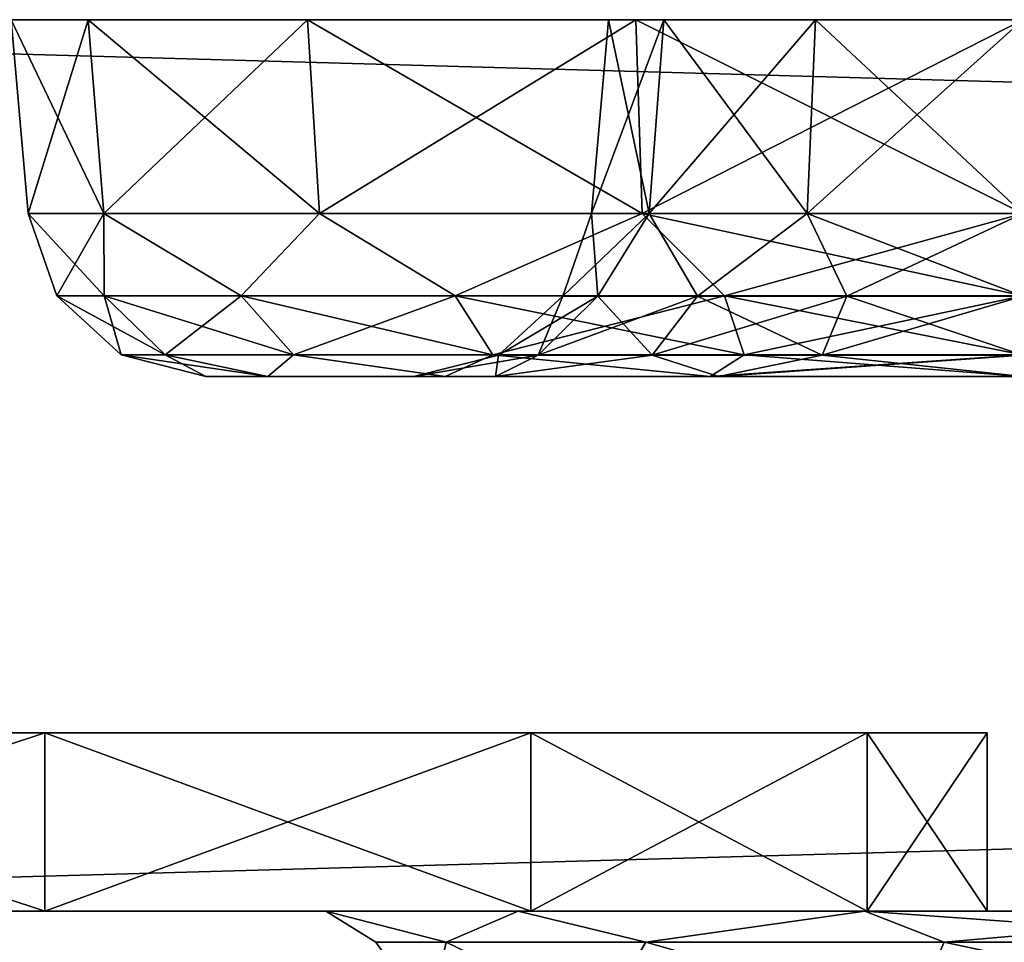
# Model space of a CAD drawing. Header units: millimetres. Extents: x -52 to 52, y -38 to 18.
# Tile 28 of 126: x -41.06 to -38.3, y 10.41 to 13. Entities that reach past the tile are written whole.
import ezdxf

# ---------------------------------------------------------------- set-up
doc = ezdxf.new("R2010")
doc.units = ezdxf.units.MM
doc.header["$LTSCALE"] = 65.185185
for name, color, linetype in [('13', 7, 'CONTINUOUS'), ('18', 7, 'CONTINUOUS'), ('19', 7, 'CONTINUOUS'), ('2', 7, 'CONTINUOUS'), ('24', 7, 'CONTINUOUS'), ('27', 7, 'CONTINUOUS'), ('3', 7, 'CONTINUOUS'), ('31', 7, 'CONTINUOUS'), ('4', 7, 'CONTINUOUS'), ('52', 7, 'CONTINUOUS'), ('53', 7, 'CONTINUOUS'), ('54', 7, 'CONTINUOUS'), ('63', 7, 'CONTINUOUS'), ('64', 7, 'CONTINUOUS'), ('70', 7, 'CONTINUOUS'), ('71', 7, 'CONTINUOUS'), ('72', 7, 'CONTINUOUS'), ('73', 7, 'CONTINUOUS'), ('84', 7, 'CONTINUOUS'), ('85', 7, 'CONTINUOUS')]:
    doc.layers.add(name, color=color, linetype=linetype)

msp = doc.modelspace()

# ---------------------------------------------------------------- linework, layer by layer
at = {"layer": '13', "linetype": 'Continuous'}
for points in [[(-40.8715, 13, -24.8359), (-41.0875, 13, -23.75), (-40.8276, 12.4564, -24.8177), (-40.8715, 13, -24.8359)], [(-41.0875, 13, -23.75), (-41.0399, 12.4564, -23.75), (-40.8276, 12.4564, -24.8177), (-41.0875, 13, -23.75)], [(-40.2228, 12.4564, -25.7228), (-40.8715, 13, -24.8359), (-40.8276, 12.4564, -24.8177), (-40.2228, 12.4564, -25.7228)], [(-40.2564, 13, -25.7564), (-40.8715, 13, -24.8359), (-40.2228, 12.4564, -25.7228), (-40.2564, 13, -25.7564)], [(-39.3177, 12.4564, -26.3276), (-40.2564, 13, -25.7564), (-40.2228, 12.4564, -25.7228), (-39.3177, 12.4564, -26.3276)], [(-39.3359, 13, -26.3715), (-40.2564, 13, -25.7564), (-39.3177, 12.4564, -26.3276), (-39.3359, 13, -26.3715)], [(-38.25, 13, -26.5875), (-39.3359, 13, -26.3715), (-38.25, 12.4564, -26.5399), (-38.25, 13, -26.5875)], [(-38.25, 12.4564, -26.5399), (-39.3359, 13, -26.3715), (-39.3177, 12.4564, -26.3276), (-38.25, 12.4564, -26.5399)]]:
    msp.add_3dface(points, dxfattribs=at)
at = {"layer": '18', "linetype": 'Continuous'}
for points in [[(-41.0875, 13, 23.75), (-40.8715, 13, 24.8359), (-41.0399, 12.4564, 23.75), (-41.0875, 13, 23.75)], [(-41.0399, 12.4564, 23.75), (-40.8715, 13, 24.8359), (-40.8276, 12.4564, 24.8177), (-41.0399, 12.4564, 23.75)], [(-40.8715, 13, 24.8359), (-40.2564, 13, 25.7564), (-40.8276, 12.4564, 24.8177), (-40.8715, 13, 24.8359)], [(-40.8276, 12.4564, 24.8177), (-40.2564, 13, 25.7564), (-40.2228, 12.4564, 25.7228), (-40.8276, 12.4564, 24.8177)], [(-40.2564, 13, 25.7564), (-39.3359, 13, 26.3715), (-40.2228, 12.4564, 25.7228), (-40.2564, 13, 25.7564)], [(-40.2228, 12.4564, 25.7228), (-39.3359, 13, 26.3715), (-39.3177, 12.4564, 26.3276), (-40.2228, 12.4564, 25.7228)], [(-39.3359, 13, 26.3715), (-38.25, 13, 26.5875), (-39.3177, 12.4564, 26.3276), (-39.3359, 13, 26.3715)], [(-38.25, 13, 26.5875), (-38.25, 12.4564, 26.5399), (-39.3177, 12.4564, 26.3276), (-38.25, 13, 26.5875)]]:
    msp.add_3dface(points, dxfattribs=at)
at = {"layer": '19', "linetype": 'Continuous'}
for points in [[(-39.4125, 13, 23.75), (-39.4601, 12.4564, 23.75), (-39.2979, 12.4564, 24.355), (-39.4125, 13, 23.75)], [(-39.2568, 13, 24.3312), (-39.4125, 13, 23.75), (-39.2979, 12.4564, 24.355), (-39.2568, 13, 24.3312)], [(-38.855, 12.4564, 24.7979), (-39.2568, 13, 24.3312), (-39.2979, 12.4564, 24.355), (-38.855, 12.4564, 24.7979)], [(-38.8312, 13, 24.7568), (-39.2568, 13, 24.3312), (-38.855, 12.4564, 24.7979), (-38.8312, 13, 24.7568)], [(-38.25, 12.4564, 24.9601), (-38.8312, 13, 24.7568), (-38.855, 12.4564, 24.7979), (-38.25, 12.4564, 24.9601)], [(-38.25, 13, 24.9125), (-38.8312, 13, 24.7568), (-38.25, 12.4564, 24.9601), (-38.25, 13, 24.9125)]]:
    msp.add_3dface(points, dxfattribs=at)
at = {"layer": '2', "linetype": 'Continuous'}
for points in [[(-44.5, 13, -29), (38.25, 13, -26.5875), (42.634, 13, -26.5), (-44.5, 13, -29)], [(43.5, 13, -27), (-44.5, 13, -29), (43, 13, -26.866), (43.5, 13, -27)], [(43, 13, -26.866), (-44.5, 13, -29), (42.634, 13, -26.5), (43, 13, -26.866)], [(-44.5, 13, 29), (44.5, 13, 29), (-43.5, 13, 27), (-44.5, 13, 29)], [(44.5, 13, -29), (-44.5, 13, -29), (43.5, 13, -27), (44.5, 13, -29)], [(-38.25, 13, -26.5875), (-44.5, 13, -29), (-39.3359, 13, -26.3715), (-38.25, 13, -26.5875)], [(-44.5, 13, -29), (-38.25, 13, -26.5875), (38.25, 13, -26.5875), (-44.5, 13, -29)], [(-39.3359, 13, -26.3715), (-44.5, 13, -29), (-40.2564, 13, -25.7564), (-39.3359, 13, -26.3715)], [(-40.2564, 13, -25.7564), (-44.5, 13, -29), (-40.8715, 13, -24.8359), (-40.2564, 13, -25.7564)], [(-40.8715, 13, -24.8359), (-44.5, 13, -29), (-42.634, 13, -26.5), (-40.8715, 13, -24.8359)], [(-43.5, 13, 27), (44.5, 13, 29), (-43, 13, 26.866), (-43.5, 13, 27)], [(-43, 13, 26.866), (44.5, 13, 29), (-42.634, 13, 26.5), (-43, 13, 26.866)], [(-41.0875, 13, -23.75), (-40.8715, 13, -24.8359), (-42.634, 13, -26.5), (-41.0875, 13, -23.75)], [(-42.634, 13, 26.5), (-38.25, 13, 26.5875), (-42.5, 13, 26), (-42.634, 13, 26.5)], [(44.5, 13, 29), (-38.25, 13, 26.5875), (-42.634, 13, 26.5), (44.5, 13, 29)], [(-40.8715, 13, 24.8359), (-41.0875, 13, 23.75), (-42.5, 13, 26), (-40.8715, 13, 24.8359)], [(-40.2564, 13, 25.7564), (-40.8715, 13, 24.8359), (-42.5, 13, 26), (-40.2564, 13, 25.7564)], [(-39.3359, 13, 26.3715), (-40.2564, 13, 25.7564), (-42.5, 13, 26), (-39.3359, 13, 26.3715)], [(-38.25, 13, 26.5875), (-39.3359, 13, 26.3715), (-42.5, 13, 26), (-38.25, 13, 26.5875)], [(-39.2568, 13, -24.3312), (-39.4125, 13, -23.75), (-39.2568, 13, 24.3312), (-39.2568, 13, -24.3312)], [(-39.4125, 13, -23.75), (-39.4125, 13, 23.75), (-39.2568, 13, 24.3312), (-39.4125, 13, -23.75)], [(-38.8312, 13, -24.7568), (-39.2568, 13, -24.3312), (-38.8312, 13, 24.7568), (-38.8312, 13, -24.7568)], [(-38.8312, 13, 24.7568), (-39.2568, 13, -24.3312), (-39.2568, 13, 24.3312), (-38.8312, 13, 24.7568)], [(-38.25, 13, 24.9125), (-38.8312, 13, -24.7568), (-38.8312, 13, 24.7568), (-38.25, 13, 24.9125)], [(-38.25, 13, -24.9125), (-38.8312, 13, -24.7568), (-38.25, 13, 24.9125), (-38.25, 13, -24.9125)]]:
    msp.add_3dface(points, dxfattribs=at)
at = {"layer": '24', "linetype": 'Continuous'}
for points in [[(-39.4125, 13, -23.75), (-39.2568, 13, -24.3312), (-39.4601, 12.4564, -23.75), (-39.4125, 13, -23.75)], [(-39.4601, 12.4564, -23.75), (-39.2568, 13, -24.3312), (-39.2979, 12.4564, -24.355), (-39.4601, 12.4564, -23.75)], [(-39.2568, 13, -24.3312), (-38.8312, 13, -24.7568), (-39.2979, 12.4564, -24.355), (-39.2568, 13, -24.3312)], [(-39.2979, 12.4564, -24.355), (-38.8312, 13, -24.7568), (-38.855, 12.4564, -24.7979), (-39.2979, 12.4564, -24.355)], [(-38.8312, 13, -24.7568), (-38.25, 13, -24.9125), (-38.855, 12.4564, -24.7979), (-38.8312, 13, -24.7568)], [(-38.25, 13, -24.9125), (-38.25, 12.4564, -24.9601), (-38.855, 12.4564, -24.7979), (-38.25, 13, -24.9125)]]:
    msp.add_3dface(points, dxfattribs=at)
at = {"layer": '27', "linetype": 'Continuous'}
for points in [[(44.5, 13, -29), (44.5, 10.5, -28.9127), (-44.5, 10.5, -28.9127), (44.5, 13, -29)], [(-44.5, 13, -29), (44.5, 13, -29), (-44.5, 10.5, -28.9127), (-44.5, 13, -29)]]:
    msp.add_3dface(points, dxfattribs=at)
at = {"layer": '3', "linetype": 'Continuous'}
for points in [[(44.5, 10.5, 28.9127), (-44.5, 10.5, 28.9127), (34, 10.5, 24.7756), (44.5, 10.5, 28.9127)], [(-40.9934, 10.5, 3.3148), (-44.5, 10.5, 28.9127), (-42.5066, 10.5, 3.3148), (-40.9934, 10.5, 3.3148)], [(-44.5, 10.5, 28.9127), (-40.9934, 10.5, 3.3148), (-40.2054, 10.5, 17.3799), (-44.5, 10.5, 28.9127)], [(-36.1024, 10.5, 23.3707), (-44.5, 10.5, 28.9127), (-36.2756, 10.5, 22.5), (-36.1024, 10.5, 23.3707)], [(34, 10.5, 24.7756), (-44.5, 10.5, 28.9127), (-34, 10.5, 24.7756), (34, 10.5, 24.7756)], [(-34, 10.5, 24.7756), (-44.5, 10.5, 28.9127), (-34.8707, 10.5, 24.6024), (-34, 10.5, 24.7756)], [(-35.6091, 10.5, 24.1091), (-44.5, 10.5, 28.9127), (-36.1024, 10.5, 23.3707), (-35.6091, 10.5, 24.1091)], [(-34.8707, 10.5, 24.6024), (-44.5, 10.5, 28.9127), (-35.6091, 10.5, 24.1091), (-34.8707, 10.5, 24.6024)], [(-43.8699, 10.5, -2.6582), (-44.5, 10.5, -28.9127), (-40.2054, 10.5, -18.6201), (-43.8699, 10.5, -2.6582)], [(-40.2054, 10.5, -18.6201), (-44.5, 10.5, -28.9127), (-39.6654, 10.5, -19.7363), (-40.2054, 10.5, -18.6201)], [(-39.6654, 10.5, -19.7363), (-44.5, 10.5, -28.9127), (-35.6091, 10.5, -24.1091), (-39.6654, 10.5, -19.7363)], [(-35.6091, 10.5, -24.1091), (-44.5, 10.5, -28.9127), (-34.8707, 10.5, -24.6024), (-35.6091, 10.5, -24.1091)], [(-34.8707, 10.5, -24.6024), (-44.5, 10.5, -28.9127), (-34, 10.5, -24.7756), (-34.8707, 10.5, -24.6024)], [(-36.4376, 10.5, 21.3733), (-44.5, 10.5, 28.9127), (-36.8798, 10.5, 20.9338), (-36.4376, 10.5, 21.3733)], [(-36.2756, 10.5, 21.9755), (-44.5, 10.5, 28.9127), (-36.4376, 10.5, 21.3733), (-36.2756, 10.5, 21.9755)], [(-36.8798, 10.5, 20.9338), (-44.5, 10.5, 28.9127), (-37.4829, 10.5, 20.7755), (-36.8798, 10.5, 20.9338)], [(-37.4829, 10.5, 20.7755), (-44.5, 10.5, 28.9127), (-38.6931, 10.5, 20.506), (-37.4829, 10.5, 20.7755)], [(-38.6931, 10.5, 20.506), (-44.5, 10.5, 28.9127), (-39.6654, 10.5, 19.7363), (-38.6931, 10.5, 20.506)], [(-44.5, 10.5, -28.9127), (44.5, 10.5, -28.9127), (-34, 10.5, -24.7756), (-44.5, 10.5, -28.9127)], [(-39.6654, 10.5, 19.7363), (-44.5, 10.5, 28.9127), (-40.2054, 10.5, 18.6201), (-39.6654, 10.5, 19.7363)], [(-36.2756, 10.5, 22.5), (-44.5, 10.5, 28.9127), (-36.2756, 10.5, 21.9755), (-36.2756, 10.5, 22.5)], [(-40.2054, 10.5, 18.6201), (-44.5, 10.5, 28.9127), (-40.2054, 10.5, 17.3799), (-40.2054, 10.5, 18.6201)], [(-42.5066, 10.5, -3.3148), (-43.8699, 10.5, -2.6582), (-40.2054, 10.5, -18.6201), (-42.5066, 10.5, -3.3148)], [(-40.9934, 10.5, -3.3148), (-42.5066, 10.5, -3.3148), (-40.2054, 10.5, -18.6201), (-40.9934, 10.5, -3.3148)], [(-40.9934, 10.5, 3.3148), (-39.6301, 10.5, 2.6582), (-40.2054, 10.5, 17.3799), (-40.9934, 10.5, 3.3148)], [(-40.2054, 10.5, -17.3799), (-40.9934, 10.5, -3.3148), (-40.2054, 10.5, -18.6201), (-40.2054, 10.5, -17.3799)], [(-39.6654, 10.5, -16.2637), (-40.9934, 10.5, -3.3148), (-40.2054, 10.5, -17.3799), (-39.6654, 10.5, -16.2637)], [(-39.6301, 10.5, -2.6582), (-40.9934, 10.5, -3.3148), (-39.6654, 10.5, -16.2637), (-39.6301, 10.5, -2.6582)], [(-40.2054, 10.5, 17.3799), (-39.6301, 10.5, 2.6582), (-39.6654, 10.5, 16.2637), (-40.2054, 10.5, 17.3799)], [(-38.6931, 10.5, -20.506), (-39.6654, 10.5, -19.7363), (-35.6091, 10.5, -24.1091), (-38.6931, 10.5, -20.506)], [(-39.6654, 10.5, 16.2637), (-39.6301, 10.5, 2.6582), (-38.6931, 10.5, 15.494), (-39.6654, 10.5, 16.2637)], [(-38.6931, 10.5, -15.494), (-39.6301, 10.5, -2.6582), (-39.6654, 10.5, -16.2637), (-38.6931, 10.5, -15.494)], [(-39.6301, 10.5, 2.6582), (-38.6867, 10.5, 1.4752), (-38.6931, 10.5, 15.494), (-39.6301, 10.5, 2.6582)], [(-38.6867, 10.5, -1.4752), (-39.6301, 10.5, -2.6582), (-38.6931, 10.5, -15.494), (-38.6867, 10.5, -1.4752)], [(-36.1024, 10.5, -23.3707), (-38.6931, 10.5, -20.506), (-35.6091, 10.5, -24.1091), (-36.1024, 10.5, -23.3707)], [(-37.4829, 10.5, -20.7755), (-38.6931, 10.5, -20.506), (-36.1024, 10.5, -23.3707), (-37.4829, 10.5, -20.7755)], [(-38.6867, 10.5, 1.4752), (-38.35, 10.5), (-38.6931, 10.5, 15.494), (-38.6867, 10.5, 1.4752)], [(-38.6931, 10.5, 15.494), (-38.35, 10.5), (-37.4829, 10.5, -15.2245), (-38.6931, 10.5, 15.494)], [(-37.4829, 10.5, 15.2245), (-38.6931, 10.5, 15.494), (-37.4829, 10.5, -15.2245), (-37.4829, 10.5, 15.2245)], [(-37.4829, 10.5, -15.2245), (-38.6867, 10.5, -1.4752), (-38.6931, 10.5, -15.494), (-37.4829, 10.5, -15.2245)], [(-38.35, 10.5), (-38.6867, 10.5, -1.4752), (-37.4829, 10.5, -15.2245), (-38.35, 10.5)]]:
    msp.add_3dface(points, dxfattribs=at)
at = {"layer": '31', "linetype": 'Continuous'}
for points in [[(-44.5, 13, 29), (-44.5, 10.5, 28.9127), (44.5, 10.5, 28.9127), (-44.5, 13, 29)], [(44.5, 13, 29), (-44.5, 13, 29), (44.5, 10.5, 28.9127), (44.5, 13, 29)]]:
    msp.add_3dface(points, dxfattribs=at)
at = {"layer": '4', "linetype": 'Continuous'}
for points in [[(-40.3674, 12, -24.627), (-40.5418, 12, -23.75), (-40.3674, 12, 24.627), (-40.3674, 12, -24.627)], [(-40.3674, 12, 24.627), (-40.5418, 12, -23.75), (-40.5418, 12, 23.75), (-40.3674, 12, 24.627)], [(-39.9582, 12, -23.75), (-40.3674, 12, -24.627), (-39.9582, 12, 23.75), (-39.9582, 12, -23.75)], [(-40.3674, 12, -24.627), (-40.3674, 12, 24.627), (-39.9582, 12, 23.75), (-40.3674, 12, -24.627)], [(-40.3674, 12, 24.627), (-39.8706, 12, 25.3706), (-39.9582, 12, 23.75), (-40.3674, 12, 24.627)], [(-39.8706, 12, -25.3706), (-40.3674, 12, -24.627), (-39.9582, 12, -23.75), (-39.8706, 12, -25.3706)], [(-39.7294, 12, -24.604), (-39.8706, 12, -25.3706), (-39.9582, 12, -23.75), (-39.7294, 12, -24.604)], [(-39.9582, 12, 23.75), (-39.8706, 12, 25.3706), (-39.7294, 12, 24.604), (-39.9582, 12, 23.75)], [(-39.8706, 12, 25.3706), (-39.127, 12, 25.8674), (-39.7294, 12, 24.604), (-39.8706, 12, 25.3706)], [(-39.127, 12, -25.8674), (-39.8706, 12, -25.3706), (-39.7294, 12, -24.604), (-39.127, 12, -25.8674)], [(-39.104, 12, -25.2294), (-39.127, 12, -25.8674), (-39.7294, 12, -24.604), (-39.104, 12, -25.2294)], [(-39.7294, 12, 24.604), (-39.127, 12, 25.8674), (-39.104, 12, 25.2294), (-39.7294, 12, 24.604)], [(-38.25, 12, -26.0418), (-39.127, 12, -25.8674), (-38.25, 12, -25.4582), (-38.25, 12, -26.0418)], [(-38.25, 12, -25.4582), (-39.127, 12, -25.8674), (-39.104, 12, -25.2294), (-38.25, 12, -25.4582)], [(-39.127, 12, 25.8674), (-38.25, 12, 26.0418), (-39.104, 12, 25.2294), (-39.127, 12, 25.8674)], [(-38.25, 12, 26.0418), (-38.25, 12, 25.4582), (-39.104, 12, 25.2294), (-38.25, 12, 26.0418)]]:
    msp.add_3dface(points, dxfattribs=at)
at = {"layer": '52', "linetype": 'Continuous'}
for points in [[(-44.8133, 11, -1.4752), (-38.35, 11), (-45.15, 11), (-44.8133, 11, -1.4752)], [(-45.15, 11), (-38.35, 11), (-38.6867, 11, 1.4752), (-45.15, 11)], [(-44.8133, 11, 1.4752), (-45.15, 11), (-38.6867, 11, 1.4752), (-44.8133, 11, 1.4752)], [(-38.6867, 11, -1.4752), (-38.35, 11), (-44.8133, 11, -1.4752), (-38.6867, 11, -1.4752)], [(-43.8698, 11, -2.6582), (-38.6867, 11, -1.4752), (-44.8133, 11, -1.4752), (-43.8698, 11, -2.6582)], [(-43.8698, 11, 2.6582), (-44.8133, 11, 1.4752), (-39.6302, 11, 2.6582), (-43.8698, 11, 2.6582)], [(-39.6302, 11, 2.6582), (-44.8133, 11, 1.4752), (-38.6867, 11, 1.4752), (-39.6302, 11, 2.6582)], [(-39.6302, 11, -2.6582), (-38.6867, 11, -1.4752), (-43.8698, 11, -2.6582), (-39.6302, 11, -2.6582)], [(-42.5066, 11, -3.3148), (-39.6302, 11, -2.6582), (-43.8698, 11, -2.6582), (-42.5066, 11, -3.3148)], [(-40.9934, 11, 3.3148), (-43.8698, 11, 2.6582), (-39.6302, 11, 2.6582), (-40.9934, 11, 3.3148)], [(-42.5066, 11, 3.3148), (-43.8698, 11, 2.6582), (-40.9934, 11, 3.3148), (-42.5066, 11, 3.3148)], [(-40.9934, 11, -3.3148), (-39.6302, 11, -2.6582), (-42.5066, 11, -3.3148), (-40.9934, 11, -3.3148)]]:
    msp.add_3dface(points, dxfattribs=at)
at = {"layer": '53', "linetype": 'Continuous'}
for points in [[(-42.5066, 10.5, -3.3148), (-40.9934, 10.5, -3.3148), (-42.5066, 11, -3.3148), (-42.5066, 10.5, -3.3148)], [(-40.9934, 10.5, -3.3148), (-40.9934, 11, -3.3148), (-42.5066, 11, -3.3148), (-40.9934, 10.5, -3.3148)], [(-40.9934, 10.5, -3.3148), (-39.6301, 10.5, -2.6582), (-40.9934, 11, -3.3148), (-40.9934, 10.5, -3.3148)], [(-39.6301, 10.5, -2.6582), (-39.6302, 11, -2.6582), (-40.9934, 11, -3.3148), (-39.6301, 10.5, -2.6582)], [(-38.6867, 10.5, -1.4752), (-38.6867, 11, -1.4752), (-39.6302, 11, -2.6582), (-38.6867, 10.5, -1.4752)], [(-39.6301, 10.5, -2.6582), (-38.6867, 10.5, -1.4752), (-39.6302, 11, -2.6582), (-39.6301, 10.5, -2.6582)], [(-38.35, 10.5), (-38.35, 11), (-38.6867, 11, -1.4752), (-38.35, 10.5)], [(-38.6867, 10.5, -1.4752), (-38.35, 10.5), (-38.6867, 11, -1.4752), (-38.6867, 10.5, -1.4752)]]:
    msp.add_3dface(points, dxfattribs=at)
at = {"layer": '54', "linetype": 'Continuous'}
for points in [[(-40.9934, 10.5, 3.3148), (-42.5066, 10.5, 3.3148), (-40.9934, 11, 3.3148), (-40.9934, 10.5, 3.3148)], [(-42.5066, 10.5, 3.3148), (-42.5066, 11, 3.3148), (-40.9934, 11, 3.3148), (-42.5066, 10.5, 3.3148)], [(-39.6301, 10.5, 2.6582), (-40.9934, 10.5, 3.3148), (-39.6302, 11, 2.6582), (-39.6301, 10.5, 2.6582)], [(-40.9934, 10.5, 3.3148), (-40.9934, 11, 3.3148), (-39.6302, 11, 2.6582), (-40.9934, 10.5, 3.3148)], [(-39.6301, 10.5, 2.6582), (-39.6302, 11, 2.6582), (-38.6867, 11, 1.4752), (-39.6301, 10.5, 2.6582)], [(-38.6867, 10.5, 1.4752), (-39.6301, 10.5, 2.6582), (-38.6867, 11, 1.4752), (-38.6867, 10.5, 1.4752)], [(-38.35, 11), (-38.6867, 10.5, 1.4752), (-38.6867, 11, 1.4752), (-38.35, 11)], [(-38.35, 10.5), (-38.6867, 10.5, 1.4752), (-38.35, 11), (-38.35, 10.5)]]:
    msp.add_3dface(points, dxfattribs=at)
at = {"layer": '63', "linetype": 'Continuous'}
for points in [[(-41.0399, 12.4564, -23.75), (-41.0399, 12.4564, 23.75), (-40.9597, 12.2255, 23.75), (-41.0399, 12.4564, -23.75)], [(-41.0399, 12.4564, -23.75), (-40.9597, 12.2255, 23.75), (-40.9597, 12.2255, -23.75), (-41.0399, 12.4564, -23.75)], [(-40.9597, 12.2255, 23.75), (-40.7791, 12.0599, 23.75), (-40.9597, 12.2255, -23.75), (-40.9597, 12.2255, 23.75)], [(-40.9597, 12.2255, -23.75), (-40.7791, 12.0599, 23.75), (-40.7791, 12.0599, -23.75), (-40.9597, 12.2255, -23.75)], [(-40.5418, 12, 23.75), (-40.5418, 12, -23.75), (-40.7791, 12.0599, -23.75), (-40.5418, 12, 23.75)], [(-40.7791, 12.0599, 23.75), (-40.5418, 12, 23.75), (-40.7791, 12.0599, -23.75), (-40.7791, 12.0599, 23.75)]]:
    msp.add_3dface(points, dxfattribs=at)
at = {"layer": '64', "linetype": 'Continuous'}
for points in [[(-41.0399, 12.4564, 23.75), (-40.8276, 12.4564, 24.8177), (-40.9597, 12.2255, 23.75), (-41.0399, 12.4564, 23.75)], [(-40.9597, 12.2255, 23.75), (-40.8276, 12.4564, 24.8177), (-40.8271, 12.2255, 24.5873), (-40.9597, 12.2255, 23.75)], [(-40.8276, 12.4564, 24.8177), (-40.2228, 12.4564, 25.7228), (-40.4422, 12.2255, 25.3427), (-40.8276, 12.4564, 24.8177)], [(-40.8276, 12.4564, 24.8177), (-40.4422, 12.2255, 25.3427), (-40.8271, 12.2255, 24.5873), (-40.8276, 12.4564, 24.8177)], [(-40.2228, 12.4564, 25.7228), (-39.8427, 12.2255, 25.9422), (-40.4422, 12.2255, 25.3427), (-40.2228, 12.4564, 25.7228)], [(-40.2228, 12.4564, 25.7228), (-39.3177, 12.4564, 26.3276), (-39.8427, 12.2255, 25.9422), (-40.2228, 12.4564, 25.7228)], [(-39.3177, 12.4564, 26.3276), (-39.0873, 12.2255, 26.3271), (-39.8427, 12.2255, 25.9422), (-39.3177, 12.4564, 26.3276)], [(-39.3177, 12.4564, 26.3276), (-38.25, 12.4564, 26.5399), (-39.0873, 12.2255, 26.3271), (-39.3177, 12.4564, 26.3276)], [(-38.25, 12.4564, 26.5399), (-38.25, 12.2255, 26.4597), (-39.0873, 12.2255, 26.3271), (-38.25, 12.4564, 26.5399)], [(-40.7791, 12.0599, 23.75), (-40.9597, 12.2255, 23.75), (-40.8271, 12.2255, 24.5873), (-40.7791, 12.0599, 23.75)], [(-40.4422, 12.2255, 25.3427), (-40.6553, 12.0599, 24.5315), (-40.8271, 12.2255, 24.5873), (-40.4422, 12.2255, 25.3427)], [(-40.6553, 12.0599, 24.5315), (-40.7791, 12.0599, 23.75), (-40.8271, 12.2255, 24.5873), (-40.6553, 12.0599, 24.5315)], [(-40.2961, 12.0599, 25.2366), (-40.6553, 12.0599, 24.5315), (-40.4422, 12.2255, 25.3427), (-40.2961, 12.0599, 25.2366)], [(-39.8427, 12.2255, 25.9422), (-40.2961, 12.0599, 25.2366), (-40.4422, 12.2255, 25.3427), (-39.8427, 12.2255, 25.9422)], [(-39.7366, 12.0599, 25.7961), (-40.2961, 12.0599, 25.2366), (-39.8427, 12.2255, 25.9422), (-39.7366, 12.0599, 25.7961)], [(-39.0873, 12.2255, 26.3271), (-39.7366, 12.0599, 25.7961), (-39.8427, 12.2255, 25.9422), (-39.0873, 12.2255, 26.3271)], [(-39.0315, 12.0599, 26.1553), (-39.7366, 12.0599, 25.7961), (-39.0873, 12.2255, 26.3271), (-39.0315, 12.0599, 26.1553)], [(-38.25, 12.2255, 26.4597), (-39.0315, 12.0599, 26.1553), (-39.0873, 12.2255, 26.3271), (-38.25, 12.2255, 26.4597)], [(-38.25, 12.0599, 26.2791), (-39.0315, 12.0599, 26.1553), (-38.25, 12.2255, 26.4597), (-38.25, 12.0599, 26.2791)], [(-40.5418, 12, 23.75), (-40.7791, 12.0599, 23.75), (-40.6553, 12.0599, 24.5315), (-40.5418, 12, 23.75)], [(-40.3674, 12, 24.627), (-40.5418, 12, 23.75), (-40.6553, 12.0599, 24.5315), (-40.3674, 12, 24.627)], [(-40.2961, 12.0599, 25.2366), (-40.3674, 12, 24.627), (-40.6553, 12.0599, 24.5315), (-40.2961, 12.0599, 25.2366)], [(-39.8706, 12, 25.3706), (-40.3674, 12, 24.627), (-40.2961, 12.0599, 25.2366), (-39.8706, 12, 25.3706)], [(-39.7366, 12.0599, 25.7961), (-39.8706, 12, 25.3706), (-40.2961, 12.0599, 25.2366), (-39.7366, 12.0599, 25.7961)], [(-39.127, 12, 25.8674), (-39.8706, 12, 25.3706), (-39.7366, 12.0599, 25.7961), (-39.127, 12, 25.8674)], [(-39.0315, 12.0599, 26.1553), (-39.127, 12, 25.8674), (-39.7366, 12.0599, 25.7961), (-39.0315, 12.0599, 26.1553)], [(-38.25, 12, 26.0418), (-39.127, 12, 25.8674), (-38.25, 12.0599, 26.2791), (-38.25, 12, 26.0418)], [(-38.25, 12.0599, 26.2791), (-39.127, 12, 25.8674), (-39.0315, 12.0599, 26.1553), (-38.25, 12.0599, 26.2791)]]:
    msp.add_3dface(points, dxfattribs=at)
at = {"layer": '70', "linetype": 'Continuous'}
for points in [[(-41.0399, 12.4564, -23.75), (-40.9597, 12.2255, -23.75), (-40.8271, 12.2255, -24.5873), (-41.0399, 12.4564, -23.75)], [(-40.8276, 12.4564, -24.8177), (-41.0399, 12.4564, -23.75), (-40.8271, 12.2255, -24.5873), (-40.8276, 12.4564, -24.8177)], [(-40.2228, 12.4564, -25.7228), (-40.8276, 12.4564, -24.8177), (-40.4422, 12.2255, -25.3427), (-40.2228, 12.4564, -25.7228)], [(-40.8276, 12.4564, -24.8177), (-40.8271, 12.2255, -24.5873), (-40.4422, 12.2255, -25.3427), (-40.8276, 12.4564, -24.8177)], [(-40.2228, 12.4564, -25.7228), (-40.4422, 12.2255, -25.3427), (-39.8427, 12.2255, -25.9422), (-40.2228, 12.4564, -25.7228)], [(-39.3177, 12.4564, -26.3276), (-40.2228, 12.4564, -25.7228), (-39.8427, 12.2255, -25.9422), (-39.3177, 12.4564, -26.3276)], [(-39.3177, 12.4564, -26.3276), (-39.8427, 12.2255, -25.9422), (-39.0873, 12.2255, -26.3271), (-39.3177, 12.4564, -26.3276)], [(-38.25, 12.4564, -26.5399), (-39.3177, 12.4564, -26.3276), (-38.25, 12.2255, -26.4597), (-38.25, 12.4564, -26.5399)], [(-38.25, 12.2255, -26.4597), (-39.3177, 12.4564, -26.3276), (-39.0873, 12.2255, -26.3271), (-38.25, 12.2255, -26.4597)], [(-40.9597, 12.2255, -23.75), (-40.7791, 12.0599, -23.75), (-40.6553, 12.0599, -24.5315), (-40.9597, 12.2255, -23.75)], [(-40.9597, 12.2255, -23.75), (-40.6553, 12.0599, -24.5315), (-40.8271, 12.2255, -24.5873), (-40.9597, 12.2255, -23.75)], [(-40.8271, 12.2255, -24.5873), (-40.2961, 12.0599, -25.2366), (-40.4422, 12.2255, -25.3427), (-40.8271, 12.2255, -24.5873)], [(-40.6553, 12.0599, -24.5315), (-40.2961, 12.0599, -25.2366), (-40.8271, 12.2255, -24.5873), (-40.6553, 12.0599, -24.5315)], [(-40.2961, 12.0599, -25.2366), (-39.7366, 12.0599, -25.7961), (-40.4422, 12.2255, -25.3427), (-40.2961, 12.0599, -25.2366)], [(-40.4422, 12.2255, -25.3427), (-39.7366, 12.0599, -25.7961), (-39.8427, 12.2255, -25.9422), (-40.4422, 12.2255, -25.3427)], [(-39.7366, 12.0599, -25.7961), (-39.0315, 12.0599, -26.1553), (-39.8427, 12.2255, -25.9422), (-39.7366, 12.0599, -25.7961)], [(-39.8427, 12.2255, -25.9422), (-39.0315, 12.0599, -26.1553), (-39.0873, 12.2255, -26.3271), (-39.8427, 12.2255, -25.9422)], [(-38.25, 12.0599, -26.2791), (-38.25, 12.2255, -26.4597), (-39.0873, 12.2255, -26.3271), (-38.25, 12.0599, -26.2791)], [(-39.0315, 12.0599, -26.1553), (-38.25, 12.0599, -26.2791), (-39.0873, 12.2255, -26.3271), (-39.0315, 12.0599, -26.1553)], [(-40.7791, 12.0599, -23.75), (-40.3674, 12, -24.627), (-40.6553, 12.0599, -24.5315), (-40.7791, 12.0599, -23.75)], [(-40.5418, 12, -23.75), (-40.3674, 12, -24.627), (-40.7791, 12.0599, -23.75), (-40.5418, 12, -23.75)], [(-40.6553, 12.0599, -24.5315), (-40.3674, 12, -24.627), (-40.2961, 12.0599, -25.2366), (-40.6553, 12.0599, -24.5315)], [(-40.3674, 12, -24.627), (-39.8706, 12, -25.3706), (-40.2961, 12.0599, -25.2366), (-40.3674, 12, -24.627)], [(-40.2961, 12.0599, -25.2366), (-39.8706, 12, -25.3706), (-39.7366, 12.0599, -25.7961), (-40.2961, 12.0599, -25.2366)], [(-39.8706, 12, -25.3706), (-39.127, 12, -25.8674), (-39.7366, 12.0599, -25.7961), (-39.8706, 12, -25.3706)], [(-39.7366, 12.0599, -25.7961), (-39.127, 12, -25.8674), (-39.0315, 12.0599, -26.1553), (-39.7366, 12.0599, -25.7961)], [(-39.127, 12, -25.8674), (-38.25, 12, -26.0418), (-39.0315, 12.0599, -26.1553), (-39.127, 12, -25.8674)], [(-38.25, 12, -26.0418), (-38.25, 12.0599, -26.2791), (-39.0315, 12.0599, -26.1553), (-38.25, 12, -26.0418)]]:
    msp.add_3dface(points, dxfattribs=at)
at = {"layer": '71', "linetype": 'Continuous'}
for points in [[(-39.4601, 12.4564, 23.75), (-39.5404, 12.2252, 23.75), (-39.4422, 12.2252, 24.2438), (-39.4601, 12.4564, 23.75)], [(-39.2979, 12.4564, 24.355), (-39.4601, 12.4564, 23.75), (-39.4422, 12.2252, 24.2438), (-39.2979, 12.4564, 24.355)], [(-39.2979, 12.4564, 24.355), (-39.4422, 12.2252, 24.2438), (-39.1625, 12.2252, 24.6625), (-39.2979, 12.4564, 24.355)], [(-38.855, 12.4564, 24.7979), (-39.2979, 12.4564, 24.355), (-39.1625, 12.2252, 24.6625), (-38.855, 12.4564, 24.7979)], [(-38.855, 12.4564, 24.7979), (-39.1625, 12.2252, 24.6625), (-38.7438, 12.2252, 24.9422), (-38.855, 12.4564, 24.7979)], [(-38.25, 12.4564, 24.9601), (-38.855, 12.4564, 24.7979), (-38.25, 12.2252, 25.0404), (-38.25, 12.4564, 24.9601)], [(-38.855, 12.4564, 24.7979), (-38.7438, 12.2252, 24.9422), (-38.25, 12.2252, 25.0404), (-38.855, 12.4564, 24.7979)], [(-39.7211, 12.0598, 23.75), (-39.6091, 12.0598, 24.313), (-39.5404, 12.2252, 23.75), (-39.7211, 12.0598, 23.75)], [(-39.6091, 12.0598, 24.313), (-39.2902, 12.0598, 24.7902), (-39.4422, 12.2252, 24.2438), (-39.6091, 12.0598, 24.313)], [(-39.5404, 12.2252, 23.75), (-39.6091, 12.0598, 24.313), (-39.4422, 12.2252, 24.2438), (-39.5404, 12.2252, 23.75)], [(-39.4422, 12.2252, 24.2438), (-39.2902, 12.0598, 24.7902), (-39.1625, 12.2252, 24.6625), (-39.4422, 12.2252, 24.2438)], [(-39.2902, 12.0598, 24.7902), (-38.813, 12.0598, 25.1091), (-39.1625, 12.2252, 24.6625), (-39.2902, 12.0598, 24.7902)], [(-39.1625, 12.2252, 24.6625), (-38.813, 12.0598, 25.1091), (-38.7438, 12.2252, 24.9422), (-39.1625, 12.2252, 24.6625)], [(-38.813, 12.0598, 25.1091), (-38.25, 12.0598, 25.2211), (-38.7438, 12.2252, 24.9422), (-38.813, 12.0598, 25.1091)], [(-38.7438, 12.2252, 24.9422), (-38.25, 12.0598, 25.2211), (-38.25, 12.2252, 25.0404), (-38.7438, 12.2252, 24.9422)], [(-39.9582, 12, 23.75), (-39.7294, 12, 24.604), (-39.7211, 12.0598, 23.75), (-39.9582, 12, 23.75)], [(-39.6091, 12.0598, 24.313), (-39.7294, 12, 24.604), (-39.2902, 12.0598, 24.7902), (-39.6091, 12.0598, 24.313)], [(-39.7211, 12.0598, 23.75), (-39.7294, 12, 24.604), (-39.6091, 12.0598, 24.313), (-39.7211, 12.0598, 23.75)], [(-39.7294, 12, 24.604), (-39.104, 12, 25.2294), (-39.2902, 12.0598, 24.7902), (-39.7294, 12, 24.604)], [(-39.2902, 12.0598, 24.7902), (-39.104, 12, 25.2294), (-38.813, 12.0598, 25.1091), (-39.2902, 12.0598, 24.7902)], [(-39.104, 12, 25.2294), (-38.25, 12, 25.4582), (-38.813, 12.0598, 25.1091), (-39.104, 12, 25.2294)], [(-38.813, 12.0598, 25.1091), (-38.25, 12, 25.4582), (-38.25, 12.0598, 25.2211), (-38.813, 12.0598, 25.1091)]]:
    msp.add_3dface(points, dxfattribs=at)
at = {"layer": '72', "linetype": 'Continuous'}
for points in [[(-39.4601, 12.4564, 23.75), (-39.4601, 12.4564, -23.75), (-39.5404, 12.2252, -23.75), (-39.4601, 12.4564, 23.75)], [(-39.5404, 12.2252, 23.75), (-39.4601, 12.4564, 23.75), (-39.5404, 12.2252, -23.75), (-39.5404, 12.2252, 23.75)], [(-39.7211, 12.0598, -23.75), (-39.5404, 12.2252, 23.75), (-39.5404, 12.2252, -23.75), (-39.7211, 12.0598, -23.75)], [(-39.7211, 12.0598, 23.75), (-39.5404, 12.2252, 23.75), (-39.7211, 12.0598, -23.75), (-39.7211, 12.0598, 23.75)], [(-39.9582, 12, -23.75), (-39.9582, 12, 23.75), (-39.7211, 12.0598, 23.75), (-39.9582, 12, -23.75)], [(-39.9582, 12, -23.75), (-39.7211, 12.0598, 23.75), (-39.7211, 12.0598, -23.75), (-39.9582, 12, -23.75)]]:
    msp.add_3dface(points, dxfattribs=at)
at = {"layer": '73', "linetype": 'Continuous'}
for points in [[(-39.5404, 12.2252, -23.75), (-39.2979, 12.4564, -24.355), (-39.4422, 12.2252, -24.2438), (-39.5404, 12.2252, -23.75)], [(-39.4601, 12.4564, -23.75), (-39.2979, 12.4564, -24.355), (-39.5404, 12.2252, -23.75), (-39.4601, 12.4564, -23.75)], [(-39.2979, 12.4564, -24.355), (-39.1625, 12.2252, -24.6625), (-39.4422, 12.2252, -24.2438), (-39.2979, 12.4564, -24.355)], [(-39.2979, 12.4564, -24.355), (-38.855, 12.4564, -24.7979), (-39.1625, 12.2252, -24.6625), (-39.2979, 12.4564, -24.355)], [(-38.855, 12.4564, -24.7979), (-38.7438, 12.2252, -24.9422), (-39.1625, 12.2252, -24.6625), (-38.855, 12.4564, -24.7979)], [(-38.855, 12.4564, -24.7979), (-38.25, 12.4564, -24.9601), (-38.7438, 12.2252, -24.9422), (-38.855, 12.4564, -24.7979)], [(-38.25, 12.4564, -24.9601), (-38.25, 12.2252, -25.0404), (-38.7438, 12.2252, -24.9422), (-38.25, 12.4564, -24.9601)], [(-39.7211, 12.0598, -23.75), (-39.5404, 12.2252, -23.75), (-39.4422, 12.2252, -24.2438), (-39.7211, 12.0598, -23.75)], [(-39.6091, 12.0598, -24.313), (-39.7211, 12.0598, -23.75), (-39.4422, 12.2252, -24.2438), (-39.6091, 12.0598, -24.313)], [(-39.2902, 12.0598, -24.7902), (-39.6091, 12.0598, -24.313), (-39.1625, 12.2252, -24.6625), (-39.2902, 12.0598, -24.7902)], [(-39.1625, 12.2252, -24.6625), (-39.6091, 12.0598, -24.313), (-39.4422, 12.2252, -24.2438), (-39.1625, 12.2252, -24.6625)], [(-38.813, 12.0598, -25.1091), (-39.2902, 12.0598, -24.7902), (-38.7438, 12.2252, -24.9422), (-38.813, 12.0598, -25.1091)], [(-38.7438, 12.2252, -24.9422), (-39.2902, 12.0598, -24.7902), (-39.1625, 12.2252, -24.6625), (-38.7438, 12.2252, -24.9422)], [(-38.25, 12.2252, -25.0404), (-38.813, 12.0598, -25.1091), (-38.7438, 12.2252, -24.9422), (-38.25, 12.2252, -25.0404)], [(-38.25, 12.0598, -25.2211), (-38.813, 12.0598, -25.1091), (-38.25, 12.2252, -25.0404), (-38.25, 12.0598, -25.2211)], [(-39.9582, 12, -23.75), (-39.7211, 12.0598, -23.75), (-39.6091, 12.0598, -24.313), (-39.9582, 12, -23.75)], [(-39.7294, 12, -24.604), (-39.9582, 12, -23.75), (-39.6091, 12.0598, -24.313), (-39.7294, 12, -24.604)], [(-39.104, 12, -25.2294), (-39.7294, 12, -24.604), (-39.2902, 12.0598, -24.7902), (-39.104, 12, -25.2294)], [(-39.2902, 12.0598, -24.7902), (-39.7294, 12, -24.604), (-39.6091, 12.0598, -24.313), (-39.2902, 12.0598, -24.7902)], [(-38.813, 12.0598, -25.1091), (-39.104, 12, -25.2294), (-39.2902, 12.0598, -24.7902), (-38.813, 12.0598, -25.1091)], [(-38.25, 12.0598, -25.2211), (-39.104, 12, -25.2294), (-38.813, 12.0598, -25.1091), (-38.25, 12.0598, -25.2211)], [(-38.25, 12, -25.4582), (-39.104, 12, -25.2294), (-38.25, 12.0598, -25.2211), (-38.25, 12, -25.4582)]]:
    msp.add_3dface(points, dxfattribs=at)
at = {"layer": '84', "linetype": 'Continuous'}
for points in [[(-39.6654, 10.5, 19.7363), (-40.2054, 10.5, 18.6201), (-39.8677, 10.4131, 18.985), (-39.6654, 10.5, 19.7363)], [(-40.2054, 10.5, 18.6201), (-40.2054, 10.5, 17.3799), (-40.0644, 10.4131, 18), (-40.2054, 10.5, 18.6201)], [(-40.2054, 10.5, 18.6201), (-40.0644, 10.4131, 18), (-39.8677, 10.4131, 18.985), (-40.2054, 10.5, 18.6201)], [(-40.2054, 10.5, 17.3799), (-39.6654, 10.5, 16.2637), (-39.8677, 10.4131, 17.015), (-40.2054, 10.5, 17.3799)], [(-40.2054, 10.5, 17.3799), (-39.8677, 10.4131, 17.015), (-40.0644, 10.4131, 18), (-40.2054, 10.5, 17.3799)], [(-39.6654, 10.5, 19.7363), (-39.8677, 10.4131, 18.985), (-39.3077, 10.4131, 19.8189), (-39.6654, 10.5, 19.7363)], [(-39.6654, 10.5, 16.2637), (-39.3077, 10.4131, 16.1811), (-39.8677, 10.4131, 17.015), (-39.6654, 10.5, 16.2637)], [(-38.6931, 10.5, 20.506), (-39.6654, 10.5, 19.7363), (-39.3077, 10.4131, 19.8189), (-38.6931, 10.5, 20.506)], [(-39.6654, 10.5, 16.2637), (-38.6931, 10.5, 15.494), (-39.3077, 10.4131, 16.1811), (-39.6654, 10.5, 16.2637)], [(-38.6931, 10.5, 20.506), (-39.3077, 10.4131, 19.8189), (-38.4704, 10.4131, 20.3737), (-38.6931, 10.5, 20.506)], [(-38.6931, 10.5, 15.494), (-38.4704, 10.4131, 15.6263), (-39.3077, 10.4131, 16.1811), (-38.6931, 10.5, 15.494)], [(-38.6931, 10.5, 20.506), (-38.4704, 10.4131, 20.3737), (-37.4842, 10.4131, 20.5643), (-38.6931, 10.5, 20.506)], [(-37.4829, 10.5, 20.7755), (-38.6931, 10.5, 20.506), (-37.4842, 10.4131, 20.5643), (-37.4829, 10.5, 20.7755)], [(-38.6931, 10.5, 15.494), (-37.4829, 10.5, 15.2245), (-38.4704, 10.4131, 15.6263), (-38.6931, 10.5, 15.494)], [(-37.4829, 10.5, 15.2245), (-37.4842, 10.4131, 15.4357), (-38.4704, 10.4131, 15.6263), (-37.4829, 10.5, 15.2245)], [(-39.913, 10.2026, 17.447), (-39.913, 10.2026, 18.553), (-40.0644, 10.4131, 18), (-39.913, 10.2026, 17.447)], [(-39.8677, 10.4131, 17.015), (-39.913, 10.2026, 17.447), (-40.0644, 10.4131, 18), (-39.8677, 10.4131, 17.015)], [(-40.0644, 10.4131, 18), (-39.913, 10.2026, 18.553), (-39.8677, 10.4131, 18.985), (-40.0644, 10.4131, 18)], [(-39.4314, 10.2026, 16.4514), (-39.913, 10.2026, 17.447), (-39.8677, 10.4131, 17.015), (-39.4314, 10.2026, 16.4514)], [(-39.913, 10.2026, 18.553), (-39.4314, 10.2026, 19.5486), (-39.8677, 10.4131, 18.985), (-39.913, 10.2026, 18.553)], [(-39.8677, 10.4131, 18.985), (-39.4314, 10.2026, 19.5486), (-39.3077, 10.4131, 19.8189), (-39.8677, 10.4131, 18.985)], [(-39.3077, 10.4131, 16.1811), (-39.4314, 10.2026, 16.4514), (-39.8677, 10.4131, 17.015), (-39.3077, 10.4131, 16.1811)], [(-38.5643, 10.2026, 15.7649), (-39.4314, 10.2026, 16.4514), (-39.3077, 10.4131, 16.1811), (-38.5643, 10.2026, 15.7649)], [(-39.4314, 10.2026, 19.5486), (-38.5643, 10.2026, 20.2351), (-39.3077, 10.4131, 19.8189), (-39.4314, 10.2026, 19.5486)], [(-39.3077, 10.4131, 19.8189), (-38.5643, 10.2026, 20.2351), (-38.4704, 10.4131, 20.3737), (-39.3077, 10.4131, 19.8189)], [(-38.4704, 10.4131, 15.6263), (-38.5643, 10.2026, 15.7649), (-39.3077, 10.4131, 16.1811), (-38.4704, 10.4131, 15.6263)], [(-38.5643, 10.2026, 20.2351), (-37.4848, 10.2026, 20.4755), (-38.4704, 10.4131, 20.3737), (-38.5643, 10.2026, 20.2351)], [(-37.4848, 10.2026, 15.5245), (-38.5643, 10.2026, 15.7649), (-37.4842, 10.4131, 15.4357), (-37.4848, 10.2026, 15.5245)], [(-37.4842, 10.4131, 15.4357), (-38.5643, 10.2026, 15.7649), (-38.4704, 10.4131, 15.6263), (-37.4842, 10.4131, 15.4357)], [(-38.4704, 10.4131, 20.3737), (-37.4848, 10.2026, 20.4755), (-37.4842, 10.4131, 20.5643), (-38.4704, 10.4131, 20.3737)]]:
    msp.add_3dface(points, dxfattribs=at)
at = {"layer": '85', "linetype": 'Continuous'}
for points in [[(-39.6654, 10.5, -16.2637), (-40.2054, 10.5, -17.3799), (-39.8677, 10.4131, -17.015), (-39.6654, 10.5, -16.2637)], [(-40.2054, 10.5, -17.3799), (-40.2054, 10.5, -18.6201), (-40.0644, 10.4131, -18), (-40.2054, 10.5, -17.3799)], [(-40.2054, 10.5, -17.3799), (-40.0644, 10.4131, -18), (-39.8677, 10.4131, -17.015), (-40.2054, 10.5, -17.3799)], [(-40.2054, 10.5, -18.6201), (-39.6654, 10.5, -19.7363), (-39.8677, 10.4131, -18.985), (-40.2054, 10.5, -18.6201)], [(-40.2054, 10.5, -18.6201), (-39.8677, 10.4131, -18.985), (-40.0644, 10.4131, -18), (-40.2054, 10.5, -18.6201)], [(-39.6654, 10.5, -19.7363), (-39.3077, 10.4131, -19.8189), (-39.8677, 10.4131, -18.985), (-39.6654, 10.5, -19.7363)], [(-39.6654, 10.5, -16.2637), (-39.8677, 10.4131, -17.015), (-39.3077, 10.4131, -16.1811), (-39.6654, 10.5, -16.2637)], [(-39.6654, 10.5, -19.7363), (-38.6931, 10.5, -20.506), (-39.3077, 10.4131, -19.8189), (-39.6654, 10.5, -19.7363)], [(-38.6931, 10.5, -15.494), (-39.6654, 10.5, -16.2637), (-39.3077, 10.4131, -16.1811), (-38.6931, 10.5, -15.494)], [(-38.6931, 10.5, -20.506), (-38.4704, 10.4131, -20.3737), (-39.3077, 10.4131, -19.8189), (-38.6931, 10.5, -20.506)], [(-38.6931, 10.5, -15.494), (-39.3077, 10.4131, -16.1811), (-38.4704, 10.4131, -15.6263), (-38.6931, 10.5, -15.494)], [(-38.6931, 10.5, -20.506), (-37.4829, 10.5, -20.7755), (-38.4704, 10.4131, -20.3737), (-38.6931, 10.5, -20.506)], [(-38.6931, 10.5, -15.494), (-38.4704, 10.4131, -15.6263), (-37.4842, 10.4131, -15.4357), (-38.6931, 10.5, -15.494)], [(-37.4829, 10.5, -15.2245), (-38.6931, 10.5, -15.494), (-37.4842, 10.4131, -15.4357), (-37.4829, 10.5, -15.2245)], [(-37.4829, 10.5, -20.7755), (-37.4842, 10.4131, -20.5643), (-38.4704, 10.4131, -20.3737), (-37.4829, 10.5, -20.7755)], [(-39.913, 10.2026, -18.553), (-39.913, 10.2026, -17.447), (-40.0644, 10.4131, -18), (-39.913, 10.2026, -18.553)], [(-40.0644, 10.4131, -18), (-39.913, 10.2026, -17.447), (-39.8677, 10.4131, -17.015), (-40.0644, 10.4131, -18)], [(-39.8677, 10.4131, -18.985), (-39.913, 10.2026, -18.553), (-40.0644, 10.4131, -18), (-39.8677, 10.4131, -18.985)], [(-39.4314, 10.2026, -19.5486), (-39.913, 10.2026, -18.553), (-39.8677, 10.4131, -18.985), (-39.4314, 10.2026, -19.5486)], [(-39.913, 10.2026, -17.447), (-39.4314, 10.2026, -16.4514), (-39.8677, 10.4131, -17.015), (-39.913, 10.2026, -17.447)], [(-39.3077, 10.4131, -19.8189), (-39.4314, 10.2026, -19.5486), (-39.8677, 10.4131, -18.985), (-39.3077, 10.4131, -19.8189)], [(-39.8677, 10.4131, -17.015), (-39.4314, 10.2026, -16.4514), (-39.3077, 10.4131, -16.1811), (-39.8677, 10.4131, -17.015)], [(-38.5643, 10.2026, -20.2351), (-39.4314, 10.2026, -19.5486), (-39.3077, 10.4131, -19.8189), (-38.5643, 10.2026, -20.2351)], [(-39.4314, 10.2026, -16.4514), (-38.5643, 10.2026, -15.7649), (-39.3077, 10.4131, -16.1811), (-39.4314, 10.2026, -16.4514)], [(-38.4704, 10.4131, -20.3737), (-38.5643, 10.2026, -20.2351), (-39.3077, 10.4131, -19.8189), (-38.4704, 10.4131, -20.3737)], [(-39.3077, 10.4131, -16.1811), (-38.5643, 10.2026, -15.7649), (-38.4704, 10.4131, -15.6263), (-39.3077, 10.4131, -16.1811)], [(-37.4842, 10.4131, -20.5643), (-38.5643, 10.2026, -20.2351), (-38.4704, 10.4131, -20.3737), (-37.4842, 10.4131, -20.5643)], [(-37.4848, 10.2026, -20.4755), (-38.5643, 10.2026, -20.2351), (-37.4842, 10.4131, -20.5643), (-37.4848, 10.2026, -20.4755)], [(-38.5643, 10.2026, -15.7649), (-37.4848, 10.2026, -15.5245), (-38.4704, 10.4131, -15.6263), (-38.5643, 10.2026, -15.7649)], [(-38.4704, 10.4131, -15.6263), (-37.4848, 10.2026, -15.5245), (-37.4842, 10.4131, -15.4357), (-38.4704, 10.4131, -15.6263)]]:
    msp.add_3dface(points, dxfattribs=at)

doc.saveas('drawing.dxf')
